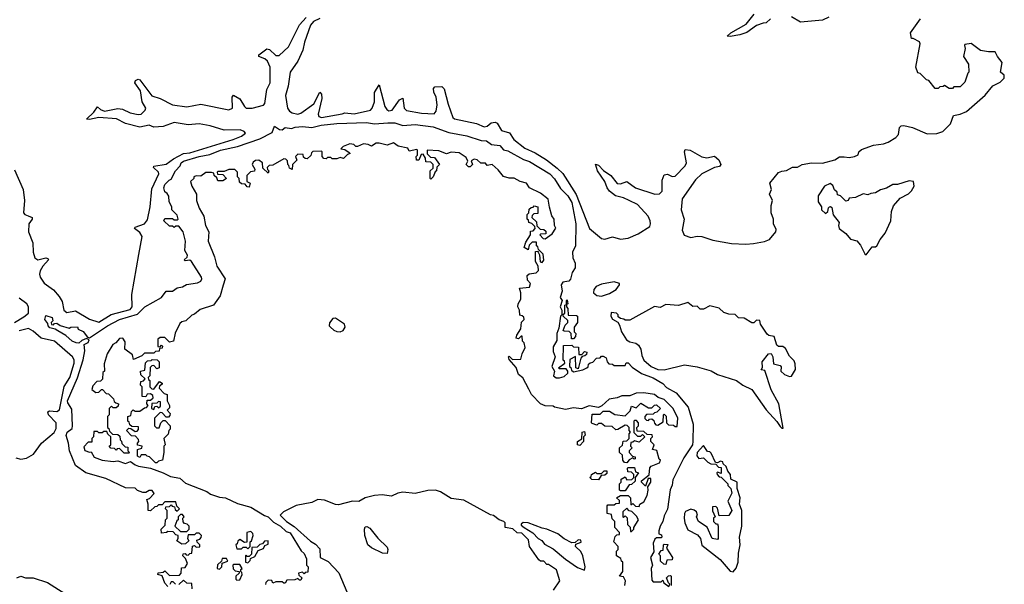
# Model space of a CAD drawing. Extents: x 2528705 to 2678277, y 911730 to 1023331.
# Tile 102 of 241: x 2587399 to 2593687, y 980513 to 984119. Entities that reach past the tile are written whole.
import ezdxf

# ---------------------------------------------------------------- set-up
doc = ezdxf.new("R2010")
doc.units = 0

msp = doc.modelspace()

# ---------------------------------------------------------------- linework, layer by layer
at = {"layer": '0CON20XD'}
for points in [[(2592193.8, 984125), (2592165, 984100), (2592147.1, 984097.1), (2592105, 984082.7), (2592043.2, 984036.8), (2591997.8, 984022.2), (2591935, 984011.4), (2591917.5, 984015), (2591941.2, 984035), (2592038.9, 984091.1), (2592089.4, 984155)], [(2587365, 983159.6), (2587420.6, 983035), (2587430, 982965), (2587422.3, 982885), (2587430.8, 982875), (2587453.7, 982866.3), (2587478.9, 982855), (2587478.1, 982845), (2587457, 982815), (2587453.8, 982765), (2587482.3, 982695), (2587484, 982635), (2587495, 982598.2), (2587515, 982584.8), (2587565, 982597.8), (2587577.3, 982595), (2587582.6, 982585), (2587547, 982545), (2587529.8, 982515), (2587524.6, 982495), (2587528.4, 982475), (2587555, 982436.7), (2587614, 982394), (2587651.6, 982351.6), (2587670.4, 982320.4), (2587680, 982265), (2587698.6, 982248.6), (2587755, 982260), (2587845, 982205.9), (2587905, 982186.8), (2587983.1, 982236.9), (2588105, 982269.2), (2588116.1, 982285), (2588115.6, 982365), (2588160.3, 982619.7), (2588180, 982735), (2588165, 982760.5), (2588132.5, 982785), (2588136.5, 982795), (2588196.7, 982815), (2588215, 982840.5), (2588231.4, 982925), (2588241.6, 983038.4), (2588287, 983135), (2588284.3, 983145), (2588253.1, 983175), (2588255.5, 983184.5), (2588335, 983195.8), (2588380.4, 983229.6), (2588445, 983264.7), (2588485, 983269.6), (2588762.7, 983355), (2588815.4, 983375), (2588841.5, 983395), (2588833.1, 983405), (2588806.9, 983415), (2588705, 983413.1), (2588615, 983441.9), (2588545, 983453.2), (2588475, 983448.7), (2588385, 983463.4), (2588315, 983436.1), (2588255, 983433.4), (2588225, 983445.2), (2588165, 983433.5), (2588075, 983457), (2588016.2, 983486.2), (2587905, 983495.6), (2587845, 983482.5), (2587826.2, 983485), (2587872.1, 983527.9), (2587895, 983562.5), (2587914.8, 983544.8), (2587940, 983535), (2588025, 983552.7), (2588055, 983547), (2588105, 983523.7), (2588155, 983513), (2588175, 983516.1), (2588199.2, 983540.8), (2588203.3, 983555), (2588180.4, 983595), (2588170.5, 983665), (2588134.8, 983715), (2588138.7, 983731.3), (2588155, 983740.4), (2588165, 983735.8), (2588243.3, 983633.3), (2588294.9, 983614.9), (2588375, 983575.5), (2588465, 983563), (2588555, 983579), (2588735, 983542.6), (2588758, 983555), (2588756.5, 983623.5), (2588765, 983637.5), (2588805, 983613.7), (2588833.4, 983565), (2588845.7, 983555), (2588883.2, 983553.2), (2588955, 983572.8), (2588965.2, 983585), (2588977.4, 983672.6), (2588998.1, 983715), (2588997.7, 983815), (2588981.1, 983855), (2588965, 983869.5), (2588925, 983884.8), (2588925.4, 983895), (2588975.9, 983934.1), (2588995, 983927.9), (2589035, 983891.4), (2589055, 983890.8), (2589115, 983945.7), (2589185, 984086.6), (2589227.5, 984132.5)], [(2589315, 984126.6), (2589275, 984107.1), (2589256.7, 984083.3), (2589218.2, 983975), (2589206.4, 983923.6), (2589173.9, 983855), (2589126, 983785), (2589113.3, 983695), (2589096.7, 983635), (2589108.6, 983555), (2589121.7, 983535), (2589139.6, 983525), (2589175, 983515.8), (2589195, 983522.5), (2589277.1, 983582.9), (2589315, 983656.2), (2589325, 983644), (2589327.3, 983615), (2589304.8, 983515), (2589310, 983500), (2589325, 983494.3), (2589458.3, 983518.3), (2589475, 983524.5), (2589535, 983518.8), (2589639.1, 983540.9), (2589650.6, 983555), (2589665.5, 983595), (2589664.6, 983655), (2589695, 983702.5), (2589730.7, 983565), (2589743.1, 983545), (2589755, 983537.7), (2589778.1, 983541.9), (2589825, 983607.7), (2589845, 983618.5), (2589854.5, 983555), (2589869, 983539), (2589965, 983522.6), (2590045, 983519), (2590058.3, 983535), (2590064, 983576), (2590057.3, 983625), (2590043.5, 983656.5), (2590040.8, 983679.2), (2590050.4, 983689.6), (2590095, 983692.7), (2590108.6, 983678.6), (2590135, 983579.5), (2590164.8, 983495), (2590175, 983485.8), (2590315, 983456.7), (2590365, 983434), (2590385, 983439.6), (2590409.6, 983459.6), (2590434.5, 983464.5), (2590448.9, 983458.9), (2590475, 983412.3), (2590526.1, 983396.1), (2590555, 983353.8), (2590625, 983298.1), (2590689.6, 983269.6), (2590763.3, 983223.3), (2590832, 983172), (2590867.1, 983137.1), (2590953, 983003), (2591038.2, 982785), (2591115, 982721.5), (2591135, 982717.3), (2591185, 982732.5), (2591235, 982716.8), (2591285.3, 982724.7), (2591348.9, 982751.1), (2591421.9, 982798.1), (2591427.5, 982815), (2591424.4, 982835), (2591411.5, 982865), (2591345, 982939.5), (2591291.5, 982965), (2591255, 982982.2), (2591203.8, 982993.8), (2591165.3, 983025), (2591151, 983045), (2591135.6, 983085.6), (2591088.5, 983155), (2591075, 983196.7), (2591095, 983190.6), (2591126.5, 983156.5), (2591174.5, 983125), (2591215, 983072.7), (2591235, 983071.8), (2591275, 983086.1), (2591331.9, 983045), (2591455, 983005.4), (2591485, 983007.5), (2591502.7, 983025), (2591502.7, 983095), (2591515, 983128.2), (2591535, 983133.3), (2591565, 983118.8), (2591585, 983119.1), (2591649.1, 983185), (2591656.2, 983205), (2591644.5, 983275.5), (2591649.3, 983290.7), (2591680, 983285), (2591755, 983243.1), (2591787.4, 983237.4), (2591835, 983247.5), (2591862.5, 983225), (2591876, 983195), (2591868.8, 983181.2), (2591835, 983175.7), (2591755, 983133.9)], [(2591755, 983133.9), (2591715, 983096.2), (2591628.7, 982975), (2591622.7, 982905), (2591641.1, 982845), (2591630, 982775), (2591642.4, 982742.4), (2591685, 982728.9), (2591725, 982736.9), (2591754.5, 982734.5), (2591825, 982711.4), (2591945, 982689.4), (2592035, 982685.6), (2592085, 982690), (2592155, 982702.5), (2592186.7, 982715), (2592226.7, 982765), (2592229.3, 982779.3), (2592212.5, 982815), (2592212.5, 982845), (2592197.5, 982885), (2592197, 982933), (2592206.7, 982965), (2592187.5, 983005), (2592200, 983035), (2592190, 983075), (2592245, 983142.5), (2592265, 983152.5), (2592295, 983156.7), (2592335, 983176.7), (2592365, 983177.5), (2592396.2, 983193.8), (2592455, 983206), (2592525, 983203.3), (2592605, 983223.3), (2592635, 983242.5), (2592663.6, 983243.6), (2592695, 983240), (2592730, 983245), (2592753, 983257), (2592757.5, 983275), (2592775, 983290), (2592851.7, 983318.3), (2592915, 983325.8), (2592945, 983336.2), (2592993, 983367), (2593010, 983385), (2593018.3, 983431.7), (2593028.3, 983441.7), (2593045, 983443.3), (2593100.5, 983430.5), (2593195, 983390.8), (2593255, 983393.1), (2593295, 983405.8), (2593342.5, 983455), (2593362.3, 983507.7), (2593405, 983515.8), (2593445, 983532.7), (2593565, 983637.5), (2593612.9, 983697.1), (2593659.9, 983720.1), (2593686.7, 983745), (2593686, 983765), (2593662, 983785), (2593673.8, 983845), (2593642.5, 983885), (2593627.5, 983915), (2593585, 983913.3), (2593535, 983923.3), (2593475, 983966.7), (2593435, 983960), (2593432.5, 983955), (2593436.7, 983935), (2593426.7, 983885), (2593457.5, 983835), (2593460, 983785), (2593453, 983777), (2593435, 983720), (2593405, 983690), (2593365, 983690), (2593355, 983680), (2593335, 983680), (2593305, 983700), (2593297, 983693), (2593275, 983690), (2593265, 983680), (2593245, 983680), (2593205, 983730), (2593190, 983735), (2593150, 983775), (2593135, 983780), (2593122.5, 983815), (2593150, 983965), (2593145, 983977.5), (2593105, 984000), (2593095, 984000), (2593087.5, 984035), (2593152.5, 984125)], [(2592565, 984136.2), (2592525, 984116.2), (2592385, 984104), (2592328.3, 984138.3)], [(2587641.4, 982131.4), (2587625, 982143.3), (2587591.7, 982151.7), (2587580, 982165), (2587578.3, 982178.3), (2587560, 982205), (2587565, 982230), (2587607, 982217), (2587610, 982195), (2587600, 982185), (2587601.7, 982171.7), (2587615, 982170), (2587621.7, 982178.3), (2587635, 982180), (2587656.7, 982166.7), (2587715, 982150), (2587725, 982156.2), (2587767, 982157), (2587771.7, 982141.7), (2587805, 982127.5), (2587832.5, 982092.5), (2587845, 982086.7), (2587958.9, 982165), (2588035, 982205.2), (2588152, 982238), (2588198, 982285), (2588305, 982346), (2588333.8, 982386.2), (2588375, 982386.2), (2588405, 982406.7), (2588437.3, 982412.7), (2588463, 982427), (2588535, 982438), (2588555, 982449.2), (2588562.5, 982465), (2588560, 982475), (2588496.7, 982575), (2588485, 982582.5), (2588455, 982580), (2588450, 982585), (2588468.3, 982601.7), (2588470, 982615), (2588452.5, 982645), (2588456.7, 982705), (2588442.5, 982765), (2588415, 982800), (2588395, 982800), (2588385, 982792.5), (2588375, 982800), (2588355, 982800), (2588320, 982835), (2588325, 982850), (2588375, 982850), (2588385, 982840), (2588405, 982840), (2588410, 982845), (2588405, 982870), (2588370, 982905), (2588370, 982925), (2588352.5, 982955), (2588351.7, 982991.7), (2588340, 983010), (2588325, 983020), (2588319.2, 983045), (2588325, 983066), (2588352.5, 983095), (2588365, 983100), (2588393.8, 983155), (2588423.3, 983185), (2588428.8, 983205), (2588444.3, 983215), (2588545, 983245.2), (2588612.4, 983257.6), (2588682, 983285), (2588789.9, 983310.1), (2588931.7, 983358.3), (2589011.9, 983398.1), (2589025, 983440), (2589057.5, 983417.5), (2589075, 983416.7), (2589095, 983430), (2589133.6, 983423.6), (2589157, 983433), (2589205, 983437.5), (2589265, 983430), (2589323.3, 983445), (2589425, 983456.4), (2589613.4, 983463.4), (2589665, 983453.3), (2589749.8, 983460.2), (2589795, 983460.8), (2589845, 983443.8), (2589925, 983450), (2590040, 983435), (2590138.6, 983398.6), (2590255, 983377.7), (2590345, 983348), (2590380, 983345), (2590411.2, 983321.2), (2590465, 983316), (2590487.7, 983287.7), (2590515, 983281.9), (2590616.7, 983226.7), (2590655, 983213.3), (2590785, 983134.5), (2590815, 983103.1), (2590852.1, 983042.1), (2590900, 982995), (2590925, 982950.8), (2590949.6, 982815), (2590947.5, 982675), (2590928.9, 982635), (2590931.2, 982598.8), (2590945.7, 982565), (2590946.7, 982535), (2590927.5, 982505), (2590917, 982463), (2590905, 982450), (2590866.4, 982443.6), (2590856.2, 982425), (2590863.3, 982385), (2590851.2, 982345), (2590862.5, 982325), (2590851.2, 982285), (2590860, 982265), (2590860, 982235), (2590853.3, 982225), (2590841.7, 982148.3), (2590828.8, 982115), (2590829.3, 982070.7), (2590805, 982030), (2590805, 982000), (2590817.5, 981965), (2590796.7, 981905), (2590813.3, 981875), (2590806.7, 981845), (2590825, 981831.2), (2590845, 981831.2), (2590875, 981840), (2590898.3, 981861.7), (2590900, 981875), (2590888.3, 981888.3), (2590845, 981890), (2590840, 981895), (2590880, 981925), (2590878.3, 981938.3), (2590870, 981945), (2590871.7, 982038.3), (2590925, 982040), (2590935, 982030), (2590968.3, 982028.3), (2590970, 981980), (2590988.3, 981981.7), (2591005, 982000), (2591020, 981995), (2591018.3, 981981.7), (2591008.3, 981971.7), (2590991.7, 981968.3), (2590981.7, 981958.3), (2590965, 981890), (2590950, 981895), (2590948.3, 981968.3), (2590911.7, 981948.3), (2590910, 981905), (2590918.3, 981898.3), (2590921.7, 981881.7), (2590935, 981870), (2590995, 981883.3), (2591020, 981895), (2591028.3, 981901.7), (2591031.7, 981918.3), (2591041.7, 981928.3), (2591058.3, 981931.7), (2591081.7, 981958.3), (2591105, 981960), (2591115, 981970), (2591125, 981970), (2591145, 981960), (2591150, 981935), (2591161.7, 981921.7), (2591185, 981920), (2591195, 981910), (2591265, 981910), (2591271.7, 981928.3), (2591285, 981927.5), (2591310.8, 981900.8), (2591369.5, 981859.5), (2591445, 981832.3), (2591505, 981795.2), (2591529.2, 981769.2), (2591590, 981735), (2591668.4, 981645), (2591700.6, 981535), (2591696.9, 981425), (2591694.6, 981405), (2591639.4, 981320.6), (2591569.5, 981180.5), (2591565, 981146), (2591553, 981117), (2591536.4, 980993.6), (2591515, 980950), (2591506, 980914), (2591488.8, 980885), (2591481.2, 980855), (2591480, 980835), (2591498.3, 980828.3), (2591500, 980815), (2591495, 980810), (2591465, 980810), (2591455, 980802.5), (2591444.4, 980775), (2591449.3, 980720.7), (2591426.2, 980685), (2591440, 980635), (2591431.2, 980615), (2591435, 980540), (2591445, 980530), (2591495, 980530), (2591505, 980540), (2591511.7, 980521.7), (2591545, 980500), (2591550, 980515), (2591541.7, 980521.7), (2591530, 980555), (2591541.7, 980568.3), (2591555, 980570), (2591560, 980565), (2591560, 980505)], [(2590782.7, 982922.7), (2590773.5, 982973.5), (2590725, 983010.8), (2590654.4, 983044.4), (2590635, 983074.2), (2590595.8, 983085.8), (2590556.8, 983106.8), (2590525, 983106.7), (2590488.3, 983118.3), (2590455, 983160), (2590415, 983194), (2590385, 983187.5), (2590373.6, 983203.6), (2590343, 983203), (2590320, 983225), (2590301.7, 983228.3), (2590281.7, 983218.3), (2590290, 983195), (2590275, 983180), (2590265, 983180), (2590250, 983195), (2590260, 983215), (2590250, 983240), (2590205, 983268), (2590155, 983273.8), (2590125, 983262.5), (2590075, 983282.5), (2590000, 983285), (2590001.7, 983261.7), (2590021.7, 983241.7), (2590048.3, 983238.3), (2590080, 983195), (2590061.7, 983178.3), (2590060, 983155), (2590051.7, 983148.3), (2590040, 983115), (2590025, 983100), (2590020, 983105), (2590020, 983155), (2590038.3, 983171.7), (2590040, 983195), (2590025, 983210), (2589991.7, 983211.7), (2589990, 983235), (2589975, 983260), (2589961.7, 983258.3), (2589948.3, 983221.7), (2589931.7, 983221.7), (2589930, 983245), (2589940, 983255), (2589940, 983285), (2589935, 983290), (2589885, 983280), (2589878.3, 983298.3), (2589815, 983312.5), (2589785, 983332), (2589745, 983317.5), (2589695, 983331.2), (2589675, 983330), (2589645, 983312.5), (2589625, 983322.5), (2589595, 983326.2), (2589555, 983310), (2589545, 983310), (2589532.5, 983322.5), (2589506.1, 983326.1), (2589465, 983310), (2589450, 983295), (2589475, 983290), (2589501.7, 983271.7), (2589510, 983265), (2589491.7, 983258.3), (2589467, 983233), (2589445, 983240), (2589425, 983230), (2589395, 983230), (2589385, 983240), (2589365, 983240), (2589355, 983230), (2589341.7, 983231.7), (2589330, 983245), (2589330, 983275), (2589325, 983280), (2589271.7, 983278.3), (2589261.7, 983268.3), (2589258.3, 983251.7), (2589235, 983230), (2589221.7, 983231.7), (2589211.7, 983241.7), (2589208.3, 983258.3), (2589175, 983260), (2589160, 983245), (2589168.3, 983221.7), (2589140, 983195), (2589138.3, 983161.7), (2589121.7, 983171.7), (2589118.3, 983188.3), (2589110, 983195), (2589108.3, 983218.3), (2589098.3, 983228.3), (2589085, 983230), (2589015, 983190), (2588991.7, 983188.3), (2588980, 983175), (2588981.7, 983161.7), (2588990, 983155), (2588985, 983140), (2588951.7, 983171.7), (2588950, 983205), (2588925, 983222.5), (2588905, 983220), (2588890, 983210), (2588882.5, 983195), (2588900, 983165), (2588898.3, 983151.7), (2588871.7, 983148.3), (2588850, 983125), (2588850, 983085), (2588870, 983075), (2588865, 983050), (2588851.7, 983051.7), (2588838.3, 983068.3), (2588815, 983070), (2588801.7, 983081.7), (2588800, 983105), (2588790, 983115), (2588790, 983145), (2588771.7, 983161.7), (2588735, 983162.5), (2588705, 983150), (2588665, 983150), (2588660, 983145), (2588661.7, 983131.7), (2588695, 983130), (2588720, 983105), (2588695, 983090), (2588665, 983090), (2588658.3, 983108.3), (2588640, 983125), (2588638.3, 983138.3), (2588623, 983143), (2588587, 983143), (2588555, 983120), (2588525, 983122.5), (2588510, 983115), (2588510, 983105), (2588490, 983085), (2588497.5, 983055), (2588526.7, 983005), (2588528.8, 982965), (2588545.8, 982915), (2588573.8, 982865), (2588586.2, 982805), (2588606.2, 982765), (2588603.1, 982705), (2588642.5, 982605), (2588657.1, 982545), (2588710, 982465), (2588697.2, 982422.8), (2588679.5, 982355), (2588635.6, 982295), (2588551.2, 982268.8), (2588515, 982238.8), (2588497.5, 982232.5), (2588460, 982195), (2588435, 982190), (2588421.7, 982178.3), (2588392.5, 982117.5), (2588380, 982065), (2588355, 982060), (2588325, 982090), (2588295, 982090), (2588281.7, 982078.3), (2588281.7, 982031.7), (2588295, 982030), (2588305, 982040), (2588310, 982035), (2588308.3, 982021.7), (2588291.7, 982018.3), (2588288.3, 982001.7), (2588265, 982000), (2588255, 981990), (2588195, 981990), (2588178.3, 981971.7), (2588125, 981950), (2588118.3, 981978.3), (2588070, 982015), (2588071.7, 982061.7), (2588057.5, 982085), (2588035, 982082.5), (2588013.6, 982056.4), (2587993.3, 982045), (2587957.5, 981985), (2587938.3, 981921.7), (2587940, 981875), (2587930, 981865), (2587927, 981823), (2587915, 981810), (2587891.7, 981808.3), (2587865, 981780), (2587858.3, 981758.3), (2587885, 981737.5), (2587905, 981740), (2587921.7, 981758.3), (2587928.3, 981758.3), (2587951.7, 981731.7), (2587965, 981730), (2587998.3, 981698.3), (2588001.7, 981681.7), (2588011.7, 981671.7), (2588030, 981665), (2588028.3, 981651.7), (2588015, 981640), (2587995, 981640), (2587985, 981650), (2587970, 981635), (2587970, 981595), (2587960, 981585), (2587960, 981515), (2587968.3, 981508.3), (2587971.7, 981491.7), (2587991.7, 981471.7), (2588025, 981470), (2588038.3, 981458.3), (2588040, 981435), (2588048.3, 981428.3), (2588051.7, 981411.7), (2588071.7, 981391.7), (2588088.3, 981388.3), (2588090, 981365), (2588100, 981355), (2588095, 981350), (2588065, 981350), (2588035, 981380), (2588021.7, 981378.3), (2588015, 981370), (2588005, 981380), (2587981.7, 981381.7), (2587970, 981395), (2587980, 981405), (2587980, 981455), (2587961.7, 981471.7), (2587955, 981490), (2587935, 981490), (2587925, 981480), (2587905, 981480), (2587895, 981490), (2587871.7, 981488.3), (2587870, 981455), (2587860, 981445), (2587858.3, 981421.7), (2587835, 981420), (2587808, 981392), (2587815, 981366.7), (2587845, 981357.5), (2587855, 981360), (2587875, 981326.2), (2587925, 981306.2), (2587995, 981297.5), (2588025, 981300.8), (2588075, 981284), (2588107, 981297), (2588135, 981276), (2588157.7, 981267.7), (2588233.9, 981253.9), (2588315.9, 981225.9), (2588361.7, 981201.7), (2588421.7, 981191.7), (2588458.3, 981158.3), (2588593.8, 981105), (2588618.2, 981088.2), (2588675, 981070), (2588713.3, 981065), (2588789.8, 981029.8), (2588875.6, 981005), (2588961.8, 980951.8), (2588985, 980944.4), (2589019.5, 980909.5), (2589065, 980884.4), (2589101.1, 980851.1), (2589125, 980841.1), (2589197, 980727), (2589215, 980710), (2589230, 980675), (2589230, 980635), (2589240, 980625), (2589238.3, 980591.7), (2589221.7, 980588.3), (2589215, 980580), (2589205, 980590), (2589180, 980585), (2589181.7, 980571.7), (2589200, 980555), (2589195, 980540), (2589185, 980540), (2589175, 980550), (2589155, 980542.5), (2589105, 980540), (2589095, 980520), (2589085, 980520), (2589075, 980530), (2589035, 980530), (2589015, 980520), (2589008.3, 980538.3), (2588985, 980540), (2588970, 980525), (2588968.3, 980511.7)], [(2592805, 982618), (2592842.5, 982667.5), (2592865, 982668.6), (2592872.5, 982675), (2592894.2, 982715.8), (2592926.4, 982755), (2592961.4, 982835), (2592966, 982895), (2592979.7, 982930.3), (2593021.4, 982978.6), (2593075, 983008.1), (2593095, 983025.7), (2593111.9, 983055), (2593106.1, 983086.1), (2593079.3, 983090.7), (2593005, 983067.5), (2592975, 983067.5), (2592935, 983043.3), (2592895, 983032.5), (2592865, 983012.5), (2592835, 983010), (2592815, 983000), (2592785, 983007.5), (2592737, 982983), (2592695, 982980), (2592690, 982965), (2592675, 982960), (2592640, 982995), (2592621.7, 983001.7), (2592618.3, 983018.3), (2592603, 983033), (2592590.7, 983060.7), (2592575, 983072.5), (2592537.5, 983055), (2592497.5, 982995), (2592497.5, 982955), (2592520, 982925), (2592520, 982905), (2592545, 982882.5), (2592560, 982895), (2592563, 982917), (2592570, 982925), (2592577, 982927), (2592585, 982920), (2592593, 982873), (2592632.5, 982825), (2592627.5, 982805), (2592632.5, 982785), (2592675, 982753.3), (2592705, 982717.5), (2592745.9, 982705.9), (2592769.2, 982679.2), (2592795, 982623.8), (2592805, 982618)], [(2591263.3, 980505), (2591266.7, 980535), (2591255, 980560), (2591230, 980565), (2591250, 980595), (2591250, 980655), (2591241.7, 980661.7), (2591238.3, 980678.3), (2591210, 980695), (2591210, 980725), (2591220, 980735), (2591220, 980755), (2591192.5, 980785), (2591201.7, 980818.3), (2591211.7, 980828.3), (2591228.3, 980831.7), (2591230, 980845), (2591200, 980875), (2591200, 980915), (2591181.7, 980931.7), (2591178.3, 980958.3), (2591150, 980965), (2591150, 981015), (2591155, 981020), (2591195, 981020), (2591205, 981030), (2591228.3, 981031.7), (2591228.3, 981048.3), (2591210, 981065), (2591235, 981080), (2591285, 981080), (2591300, 981065), (2591301.7, 981021.7), (2591315, 981030), (2591331.7, 981011.7), (2591355, 981010), (2591360, 981025), (2591385, 981040), (2591405, 981080), (2591412.5, 981115), (2591410, 981135), (2591430, 981165), (2591428.3, 981188.3), (2591411.7, 981188.3), (2591395, 981140), (2591370, 981165), (2591370, 981175), (2591418.3, 981211.7), (2591422.5, 981257.5), (2591431.7, 981268.3), (2591485, 981290), (2591490, 981305), (2591483, 981313), (2591468.3, 981368.3), (2591440, 981375), (2591450, 981405), (2591430, 981425), (2591430, 981445), (2591440, 981455), (2591438.3, 981468.3), (2591405, 981470), (2591385, 981490), (2591341.7, 981491.7), (2591340, 981515), (2591350, 981525), (2591350, 981545), (2591338.3, 981558.3), (2591325, 981560), (2591320, 981555), (2591321.7, 981481.7), (2591345, 981460), (2591365, 981460), (2591375, 981470), (2591390, 981455), (2591355, 981420), (2591325, 981430), (2591315, 981420), (2591301.7, 981418.3), (2591300, 981395), (2591310, 981385), (2591290, 981365), (2591290, 981355), (2591311.7, 981331.7), (2591328.3, 981328.3), (2591330, 981315), (2591323, 981313), (2591315, 981320), (2591291.7, 981308.3), (2591275, 981290), (2591261.7, 981291.7), (2591250, 981305), (2591248.3, 981338.3), (2591230, 981355), (2591230, 981385), (2591248.3, 981401.7), (2591251.7, 981428.3), (2591275, 981430), (2591290, 981445), (2591290, 981475), (2591300, 981485), (2591290, 981495), (2591290, 981515), (2591278.3, 981528.3), (2591265, 981530), (2591218.3, 981501.7), (2591205, 981500), (2591181.7, 981521.7), (2591135, 981522.5), (2591115, 981540), (2591095, 981540), (2591085, 981530), (2591055, 981540), (2591050, 981545), (2591055, 981600), (2591105, 981600), (2591125, 981620), (2591165, 981620), (2591198.3, 981598.3), (2591265, 981590), (2591298.3, 981621.7), (2591305, 981650), (2591335, 981640), (2591365, 981670), (2591415, 981640), (2591435, 981640), (2591451.7, 981658.3), (2591465, 981660), (2591490, 981635), (2591468.3, 981611.7), (2591451.7, 981608.3), (2591445, 981600), (2591401.7, 981598.3), (2591390, 981585), (2591391.7, 981571.7), (2591401.7, 981561.7), (2591415, 981560), (2591421.7, 981568.3), (2591435, 981570), (2591448.3, 981558.3), (2591451.7, 981541.7), (2591461.7, 981531.7), (2591475, 981530), (2591508.3, 981551.7), (2591510, 981595), (2591515, 981600), (2591527, 981587), (2591530, 981545), (2591541.7, 981531.7), (2591575, 981530), (2591585, 981520), (2591598.3, 981521.7), (2591602.5, 981575), (2591571.2, 981635), (2591515, 981694.2), (2591477.1, 981707.1), (2591453.3, 981725), (2591385, 981736.9), (2591335.7, 981734.3), (2591295, 981717.5), (2591245, 981716.7), (2591215, 981704.3), (2591163.8, 981696.2), (2591116.4, 981653.6), (2591095, 981642.5), (2591035, 981653.8), (2590985.9, 981634.1), (2590935, 981639.5), (2590885, 981629.4), (2590813.6, 981643.6), (2590805, 981650), (2590755, 981654), (2590725, 981665.6), (2590666.7, 981725), (2590650.3, 981759.7), (2590612.5, 981832.5), (2590585, 981852.5), (2590568.3, 981898.3), (2590525, 981950), (2590520, 981965), (2590525, 981970), (2590545, 981950), (2590598.3, 981951.7), (2590606.7, 981985), (2590626.7, 982025), (2590620, 982055), (2590610, 982065), (2590608.3, 982098.3), (2590601.7, 982098.3), (2590585, 982080), (2590570, 982085), (2590572.5, 982105), (2590600, 982145), (2590603, 982187), (2590620, 982205), (2590618.3, 982218.3), (2590608.3, 982228.3), (2590591.7, 982231.7), (2590590, 982265), (2590580, 982285), (2590582.5, 982305), (2590600, 982335), (2590600, 982375), (2590590, 982405), (2590655, 982410), (2590660, 982435), (2590642.5, 982455), (2590640, 982485), (2590653, 982497), (2590697, 982503), (2590711.7, 982518.3), (2590710, 982545), (2590692.5, 982575), (2590691.7, 982638.3), (2590705, 982640), (2590710, 982635), (2590717.5, 982617.5), (2590721.7, 982571.7), (2590735, 982567.5), (2590745.9, 982584.1), (2590741.7, 982621.7), (2590711.7, 982651.7), (2590708.3, 982668.3), (2590700, 982675), (2590698.3, 982698.3), (2590671.7, 982698.3), (2590651.7, 982678.3), (2590645, 982650), (2590620, 982665), (2590631.7, 982698.3), (2590660, 982745), (2590661.7, 982768.3), (2590678.3, 982771.7), (2590690, 982785), (2590688.3, 982798.3), (2590668.3, 982818.3), (2590650, 982825), (2590648.3, 982838.3), (2590640, 982845), (2590640, 982875), (2590650, 982885), (2590651.7, 982908.3), (2590665, 982920), (2590678.3, 982921.7), (2590685, 982930), (2590707.5, 982925), (2590708.3, 982881.7), (2590681.7, 982878.3), (2590671.7, 982868.3), (2590670, 982855), (2590698.3, 982828.3), (2590701.7, 982801.7), (2590721.7, 982781.7), (2590745, 982780), (2590758.3, 982768.3), (2590758.3, 982751.7), (2590725, 982750), (2590720, 982745), (2590741.7, 982721.7), (2590755, 982720), (2590798.3, 982751.7), (2590821.7, 982788.3), (2590813.3, 982805), (2590811.2, 982845), (2590796.2, 982866.2), (2590782.7, 982922.7)], [(2591115, 982352.5), (2591165, 982370), (2591207.5, 982395), (2591230, 982425), (2591230, 982435), (2591195, 982446), (2591115, 982429.2), (2591080, 982415), (2591066, 982395), (2591063.3, 982375), (2591085, 982356.7), (2591115, 982352.5)], [(2587365, 982185.2), (2587425, 982221.6), (2587455, 982245.5), (2587455, 982284.4), (2587444.8, 982305), (2587395, 982340)], [(2590935, 982080), (2590921.7, 982081.7), (2590920, 982115), (2590908.3, 982128.3), (2590875, 982130), (2590870, 982135), (2590881.7, 982168.3), (2590900, 982185), (2590898.3, 982198.3), (2590870, 982225), (2590871.7, 982238.3), (2590880, 982245), (2590880, 982295), (2590890, 982300), (2590890, 982325), (2590895, 982330), (2590900, 982305), (2590890, 982300), (2590890, 982285), (2590900, 982275), (2590901.7, 982231.7), (2590955, 982230), (2590960, 982225), (2590960, 982185), (2590940, 982155), (2590940, 982125), (2590950, 982115), (2590947.5, 982095), (2590935, 982080)], [(2592275, 981510), (2592246.7, 981665), (2592197.5, 981755), (2592158.3, 981878.3), (2592133, 981883), (2592141.7, 981898.3), (2592140, 981935), (2592180, 981985), (2592197, 981987), (2592207.5, 981965), (2592211.7, 981921.7), (2592255, 981910), (2592261.7, 981901.7), (2592260, 981875), (2592283, 981853), (2592315, 981840), (2592328.3, 981841.7), (2592352.5, 981885), (2592351.7, 981921.7), (2592345, 981940), (2592315, 981970), (2592288.3, 982018.3), (2592271.7, 982031.7), (2592245, 982032.5), (2592235, 982040), (2592216.4, 982096.4), (2592183, 982103), (2592171.7, 982111.7), (2592130, 982175), (2592125, 982197.5), (2592105, 982200), (2592087.5, 982182.5), (2592075, 982183.3), (2592025, 982212.5), (2591990, 982215), (2591967, 982237), (2591928.3, 982238.3), (2591895, 982250), (2591865, 982277.5), (2591805, 982292.5), (2591765, 982270), (2591745, 982270), (2591725, 982290), (2591698.3, 982288.3), (2591665, 982312.5), (2591605, 982293.3), (2591525, 982300), (2591488.3, 982281.7), (2591453, 982287), (2591295, 982200), (2591265, 982200), (2591257, 982207), (2591235, 982210), (2591221.7, 982221.7), (2591220, 982235), (2591210, 982245), (2591175, 982250), (2591174, 982225), (2591185, 982207.5), (2591218.3, 982188.3), (2591229.3, 982169.3), (2591242.2, 982125), (2591274.6, 982075), (2591295, 982060.9), (2591333.2, 982053.2), (2591350.6, 982040.6), (2591364.5, 982014.5), (2591370.8, 981975), (2591385.4, 981945), (2591430.9, 981905), (2591475, 981885.4), (2591515, 981883.5), (2591645, 981914.2), (2591725, 981902.9), (2591815, 981875.8), (2591855, 981852.5), (2591975.6, 981815.6), (2592015.8, 981785.8), (2592075, 981756.7), (2592165, 981627.5), (2592235, 981552.5), (2592255, 981520), (2592265, 981510), (2592275, 981510)], [(2589445, 982126), (2589465, 982133.3), (2589476.2, 982155), (2589473.3, 982175), (2589415, 982213.8), (2589398.8, 982211.2), (2589377.7, 982182.3), (2589376, 982165), (2589382.5, 982155), (2589405, 982135.8), (2589425, 982128.6), (2589445, 982126)], [(2587375, 981320.8), (2587405, 981311.8), (2587442.1, 981317.9), (2587486, 981345), (2587537.5, 981415), (2587618.3, 981481.7), (2587630.9, 981509.1), (2587631.5, 981545), (2587582.9, 981595), (2587577.5, 981615), (2587589.1, 981620.9), (2587635, 981616.2), (2587652.3, 981627.7), (2587683.5, 981776.5), (2587719.1, 981835), (2587747.2, 981925), (2587746.2, 981946.2), (2587735, 981966.9), (2587621.2, 982065), (2587535, 982084.5), (2587485, 982130.8), (2587455, 982146.4), (2587395, 982132.2)], [(2588345, 980500), (2588325, 980520), (2588308.3, 980568.3), (2588280, 980575), (2588283, 980587), (2588315, 980590), (2588325, 980600), (2588355, 980570), (2588418.3, 980571.7), (2588430, 980585), (2588431.7, 980618.3), (2588455, 980620), (2588470, 980645), (2588458.3, 980678.3), (2588440, 980695), (2588441.7, 980708.3), (2588455, 980710), (2588461.7, 980701.7), (2588475, 980700), (2588485, 980710), (2588498.3, 980711.7), (2588503, 980757), (2588515, 980760), (2588525, 980750), (2588548.3, 980751.7), (2588550, 980765), (2588531.7, 980781.7), (2588530, 980795), (2588548.3, 980801.7), (2588558.3, 980811.7), (2588560, 980825), (2588545, 980840), (2588525, 980840), (2588515, 980830), (2588475, 980830), (2588470, 980805), (2588478.3, 980791.7), (2588458.3, 980771.7), (2588435, 980770), (2588401.7, 980791.7), (2588410, 980805), (2588410, 980825), (2588395, 980830), (2588378.3, 980848.3), (2588345, 980850), (2588337, 980843), (2588305, 980840), (2588302.5, 980865), (2588328.3, 980891.7), (2588330, 980925), (2588340, 980935), (2588340, 980985), (2588330, 980995), (2588331.7, 981008.3), (2588355, 981010), (2588365, 981020), (2588371.7, 981011.7), (2588388.3, 981008.3), (2588391.7, 980991.7), (2588405, 980980), (2588420, 980995), (2588401.7, 981011.7), (2588395, 981040), (2588325, 981040), (2588308.3, 981021.7), (2588285, 981020), (2588275, 981010), (2588261.7, 981008.3), (2588235, 980982.5), (2588220, 980985), (2588220, 981025), (2588210, 981055), (2588228.3, 981061.7), (2588257.5, 981092.5), (2588245, 981113.3), (2588225, 981113.3), (2588205, 981100), (2588185, 981100), (2588151.7, 981111.7), (2588135, 981127.5), (2588075, 981130), (2587948.5, 981188.5), (2587821.2, 981225), (2587755, 981272.5), (2587716.9, 981365), (2587711.3, 981415), (2587696.4, 981463.6), (2587702.5, 981485), (2587732.8, 981507.2), (2587735.7, 981525), (2587732.2, 981632.2), (2587705, 981671.9), (2587702.9, 981685), (2587767.6, 981832.4), (2587803.6, 981946.4), (2587814.3, 982005), (2587810, 982045), (2587835, 982057.5), (2587842.5, 982075), (2587825, 982082.5), (2587795, 982070), (2587777, 982053), (2587760, 982055), (2587733.3, 982065), (2587692.5, 982102.5), (2587641.4, 982131.4)], [(2588275, 981290), (2588265, 981290), (2588228.3, 981328.3), (2588211.7, 981331.7), (2588205, 981340), (2588175, 981340), (2588165, 981322.5), (2588151.7, 981331.7), (2588150, 981375), (2588178.3, 981381.7), (2588180, 981395), (2588151.7, 981401.7), (2588150, 981415), (2588160, 981425), (2588158.3, 981438.3), (2588138.3, 981458.3), (2588111.7, 981461.7), (2588080, 981495), (2588095, 981510), (2588108.3, 981508.3), (2588135, 981490), (2588148.3, 981491.7), (2588158.3, 981501.7), (2588158.3, 981518.3), (2588115, 981520), (2588101.7, 981531.7), (2588098.3, 981548.3), (2588090, 981555), (2588090, 981585), (2588108.3, 981591.7), (2588113, 981617), (2588123, 981627), (2588135, 981620), (2588165, 981620), (2588195, 981640), (2588208.3, 981641.7), (2588220, 981655), (2588210, 981665), (2588211.7, 981688.3), (2588235, 981690), (2588250, 981705), (2588248.3, 981718.3), (2588235, 981730), (2588211.7, 981728.3), (2588205, 981710), (2588181.7, 981711.7), (2588180, 981775), (2588170, 981785), (2588171.7, 981808.3), (2588188.3, 981811.7), (2588200, 981825), (2588171.7, 981851.7), (2588170, 981875), (2588198.3, 981881.7), (2588201.7, 981928.3), (2588215, 981940), (2588238.3, 981941.7), (2588245, 981950), (2588277, 981947), (2588290, 981935), (2588290, 981895), (2588275, 981890), (2588255, 981910), (2588241.7, 981908.3), (2588231.7, 981898.3), (2588230, 981845), (2588220, 981835), (2588221.7, 981821.7), (2588230, 981815), (2588230, 981775), (2588241.7, 981761.7), (2588255, 981760), (2588291.7, 981808.3), (2588308.3, 981798.3), (2588308.3, 981791.7), (2588291.7, 981778.3), (2588290, 981765), (2588321.7, 981731.7), (2588340, 981725), (2588340, 981685), (2588356, 981655), (2588355, 981640), (2588340, 981625), (2588360, 981605), (2588358.3, 981591.7), (2588348.3, 981581.7), (2588335, 981580), (2588308.3, 981608.3), (2588295, 981610), (2588260, 981575), (2588260, 981525), (2588271.7, 981511.7), (2588288.3, 981511.7), (2588300, 981545), (2588315, 981560), (2588328.3, 981558.3), (2588360, 981525), (2588360, 981505), (2588350, 981495), (2588347, 981473), (2588320, 981445), (2588327.5, 981405), (2588320, 981395), (2588320, 981355), (2588310, 981305), (2588285, 981300), (2588275, 981290)], [(2588255, 981630), (2588261.7, 981648.3), (2588275, 981650), (2588285, 981640), (2588298.3, 981651.7), (2588298.3, 981678.3), (2588285, 981680), (2588275, 981670), (2588241.7, 981668.3), (2588240, 981635), (2588255, 981630)], [(2590975, 981400), (2590960, 981405), (2590960, 981425), (2590988.3, 981441.7), (2590990, 981485), (2591005, 981490), (2591010, 981465), (2591000, 981455), (2591000, 981425), (2590975, 981400)], [(2591955, 980592.5), (2591973.6, 980616.4), (2591986.2, 980655), (2591988.3, 980711.7), (2591998.8, 980765), (2591996.4, 980813.6), (2592011.2, 980885), (2592010, 980985), (2591996.2, 981025), (2592000, 981065), (2591980, 981125), (2591980, 981165), (2591940, 981185), (2591937.5, 981215), (2591920, 981235), (2591910, 981265), (2591891.7, 981281.7), (2591890, 981295), (2591875, 981300), (2591855, 981290), (2591841.7, 981291.7), (2591815, 981350), (2591805, 981360), (2591791.7, 981361.7), (2591765, 981400), (2591724.6, 981355), (2591723, 981333), (2591735, 981317.5), (2591765, 981320), (2591793, 981293), (2591813, 981283), (2591845, 981280), (2591861.7, 981261.7), (2591878.3, 981258.3), (2591878.3, 981221.7), (2591855, 981230), (2591850, 981225), (2591852.5, 981215), (2591865, 981200), (2591878.3, 981198.3), (2591920, 981155), (2591920, 981145), (2591940, 981125), (2591947.5, 981095), (2591920, 981045), (2591947.5, 980985), (2591928.3, 980951.7), (2591865, 980950), (2591855, 981000), (2591845, 981010), (2591823, 981007), (2591823, 980983), (2591840, 980945), (2591830, 980935), (2591830, 980915), (2591845, 980900), (2591855, 980900), (2591860, 980885), (2591860, 980805), (2591855, 980800), (2591820, 980805), (2591788.3, 980878.3), (2591733.6, 980913.6), (2591720, 980945), (2591727.5, 980955), (2591720, 980975), (2591705, 980987.5), (2591685, 980992.5), (2591651.7, 980978.3), (2591644.2, 980965), (2591642.9, 980935), (2591646.7, 980905), (2591665, 980860), (2591728.3, 980828.3), (2591746.4, 980806.4), (2591755, 980763.8), (2591871.7, 980671.7), (2591935, 980596.7), (2591955, 980592.5)], [(2591265, 981110), (2591235, 981110), (2591230, 981115), (2591230, 981155), (2591240, 981165), (2591240, 981185), (2591265, 981200), (2591275, 981180), (2591308.3, 981181.7), (2591320, 981195), (2591320, 981215), (2591305, 981230), (2591281.7, 981231.7), (2591280, 981255), (2591285, 981260), (2591325, 981260), (2591331.7, 981231.7), (2591350, 981225), (2591330, 981195), (2591328.3, 981171.7), (2591305, 981150), (2591291.7, 981148.3), (2591265, 981110)], [(2591095, 981180), (2591051.7, 981181.7), (2591040, 981195), (2591048.3, 981201.7), (2591050, 981215), (2591075, 981230), (2591085, 981220), (2591115, 981220), (2591131.7, 981238.3), (2591148.3, 981238.3), (2591148.3, 981221.7), (2591135, 981210), (2591111.7, 981208.3), (2591095, 981180)], [(2590807.5, 980475), (2590847.5, 980535), (2590827.5, 980605), (2590775, 980640), (2590765, 980640), (2590745, 980660), (2590725, 980660), (2590715, 980670), (2590653.9, 980753.9), (2590647, 980797), (2590605, 980840), (2590575, 980842.5), (2590547, 980867), (2590500, 980875), (2590500, 980905), (2590490, 980915), (2590460, 980925), (2590425, 980952.5), (2590406.2, 980956.2), (2590235, 981051.2), (2590155, 981061.1), (2590085, 981104), (2590055, 981114.2), (2590005, 981113.1), (2589924.1, 981094.1), (2589845, 981101.4), (2589814.3, 981095.7), (2589773.6, 981076.4), (2589714.2, 981084.2), (2589665, 981081.4), (2589605, 981066), (2589565, 981042.5), (2589525, 981043.3), (2589435, 981021.2), (2589415, 981022), (2589345, 981050.5), (2589302.5, 981055), (2589265, 981036.5), (2589165, 981016.5), (2589083, 980977), (2589062.7, 980955), (2589101.7, 980915), (2589151.4, 980881.4), (2589255, 980788.2), (2589288.7, 980768.7), (2589315, 980738.8), (2589316.7, 980685), (2589369.1, 980659.1), (2589435.8, 980585.8), (2589488.7, 980465)], [(2588465, 980850), (2588480, 980865), (2588480, 980885), (2588468.3, 980898.3), (2588451.7, 980901.7), (2588441.7, 980911.7), (2588440, 980935), (2588450, 980945), (2588438.3, 980958.3), (2588425, 980960), (2588410, 980945), (2588410, 980925), (2588401.7, 980918.3), (2588390, 980885), (2588425, 980850), (2588465, 980850)], [(2591305, 980850), (2591320, 980865), (2591320, 980875), (2591351.2, 980925), (2591338.3, 980948.3), (2591308.3, 980978.3), (2591291.7, 980981.7), (2591275, 981000), (2591250, 980975), (2591250, 980945), (2591255, 980940), (2591265, 980950), (2591278.3, 980938.3), (2591280, 980895), (2591298.3, 980878.3), (2591300, 980850), (2591305, 980850)], [(2589745, 980710), (2589715, 980712.5), (2589646.4, 980746.4), (2589622.5, 980765), (2589602.5, 980825), (2589600, 980865), (2589605, 980880), (2589615, 980882.5), (2589635, 980872.5), (2589685, 980807.5), (2589745, 980750), (2589750, 980735), (2589745, 980710)], [(2591005, 980602.5), (2591009.2, 980625), (2590994, 980695), (2590981.7, 980721.7), (2590947.5, 980755), (2590950, 980770), (2590985, 980782.5), (2590982.5, 980795), (2590965, 980797.5), (2590945, 980780), (2590925, 980777.5), (2590875, 980804.2), (2590835, 980835.6), (2590765, 980866), (2590735, 980871.2), (2590645, 980906.2), (2590615, 980907.5), (2590601.7, 980898.3), (2590601.7, 980891.7), (2590620, 980875), (2590675, 980842.5), (2590710, 980805), (2590733, 980793), (2590749.3, 980769.3), (2590805, 980740), (2590885, 980673.3), (2590961.2, 980621.2), (2591005, 980602.5)], [(2588855, 980740), (2588870, 980755), (2588870, 980785), (2588878.3, 980791.7), (2588890, 980825), (2588888.3, 980838.3), (2588875, 980850), (2588850, 980845), (2588848.3, 980781.7), (2588835, 980780), (2588805, 980800), (2588791.7, 980788.3), (2588788.3, 980771.7), (2588780, 980765), (2588785, 980740), (2588815, 980740), (2588825, 980750), (2588845, 980750), (2588855, 980740)], [(2588855, 980650), (2588870, 980665), (2588871.7, 980678.3), (2588899.3, 980690.7), (2588921.7, 980728.3), (2588955, 980742.5), (2588965, 980760), (2588985, 980770), (2588985, 980790), (2588961.7, 980788.3), (2588948.3, 980771.7), (2588931.7, 980768.3), (2588915, 980750), (2588881.7, 980748.3), (2588880, 980705), (2588865, 980690), (2588851.7, 980691.7), (2588845, 980700), (2588840, 980695), (2588840, 980655), (2588855, 980650)], [(2591525, 980640), (2591511.7, 980641.7), (2591491.7, 980661.7), (2591490, 980695), (2591480, 980705), (2591495, 980730), (2591508.3, 980731.7), (2591510, 980765), (2591515, 980770), (2591538.3, 980768.3), (2591530, 980745), (2591567.5, 980685), (2591565, 980670), (2591531.7, 980668.3), (2591525, 980640)], [(2588675, 980610), (2588690, 980625), (2588691.7, 980648.3), (2588728.3, 980661.7), (2588718.3, 980678.3), (2588691.7, 980678.3), (2588688.3, 980661.7), (2588661.7, 980638.3), (2588660, 980615), (2588675, 980610)], [(2588785, 980540), (2588805, 980542.5), (2588820, 980575), (2588818.3, 980588.3), (2588810, 980595), (2588811.7, 980608.3), (2588820, 980615), (2588805, 980640), (2588765, 980640), (2588760, 980635), (2588761.7, 980611.7), (2588775, 980600), (2588800, 980595), (2588800, 980585), (2588780, 980565), (2588780, 980545), (2588785, 980540)], [(2587380, 980555), (2587405, 980565.8), (2587435.5, 980555.5), (2587485, 980554.3), (2587575.6, 980525), (2587734, 980425)], [(2588393, 980513), (2588378.3, 980528.3), (2588365, 980530), (2588358.3, 980511.7)], [(2588500, 980485), (2588498.3, 980518.3), (2588465, 980520), (2588445, 980540), (2588415, 980512.5)]]:
    msp.add_lwpolyline(points, dxfattribs=at)

doc.saveas('drawing.dxf')
